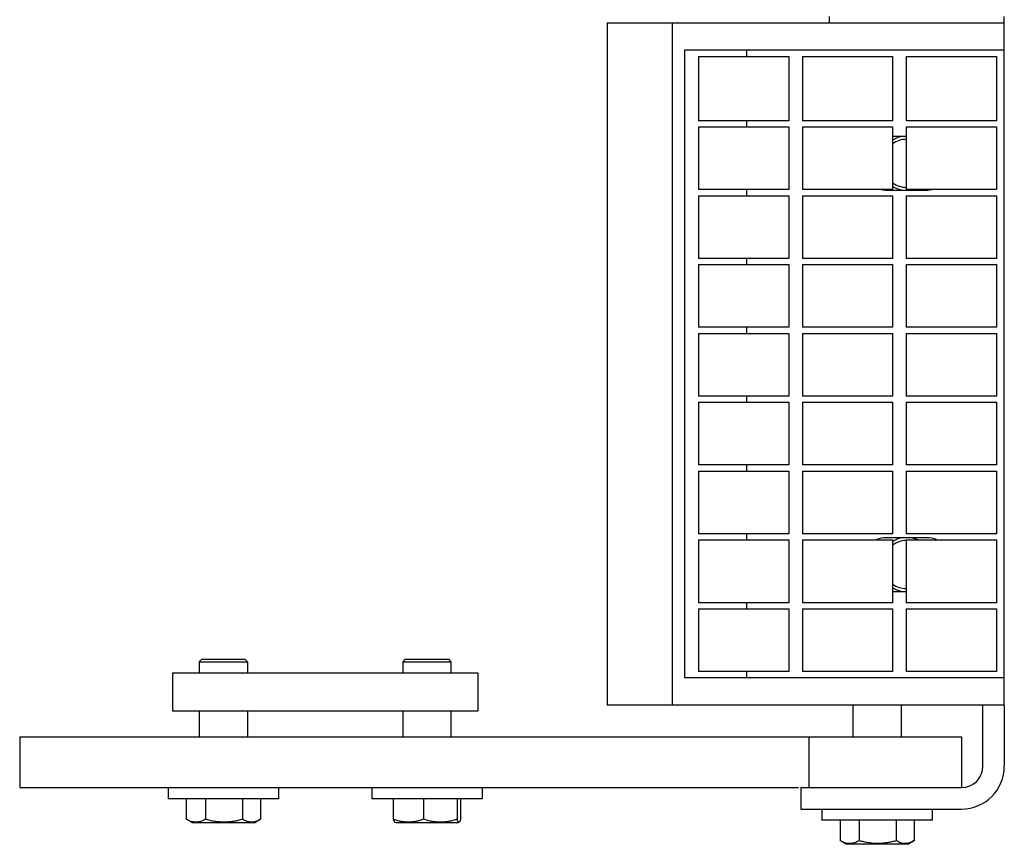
# Model space of a CAD drawing. Header units: inches. Extents: x 0 to 132, y 0 to 102.
# Tile 2 of 8: x 34.65 to 39.48, y 65.71 to 69.76. Entities that reach past the tile are written whole.
import ezdxf

# ---------------------------------------------------------------- set-up
doc = ezdxf.new("R2010")
doc.units = ezdxf.units.IN
doc.header["$LTSCALE"] = 7.26
doc.header["$MEASUREMENT"] = 0
for name, color, linetype in [('518353_WW_518353_26_BL4', 7, 'CONTINUOUS'), ('520309_BL0', 7, 'CONTINUOUS'), ('532387_BL3', 7, 'CONTINUOUS'), ('807_1829_10_1_SOLID1_BL25', 7, 'CONTINUOUS'), ('807_1829_11_1_SOLID1_BL18', 7, 'CONTINUOUS'), ('807_1829_12_1_SOLID1_BL16', 7, 'CONTINUOUS'), ('807_1829_13_1_SOLID1_BL26', 7, 'CONTINUOUS'), ('807_1829_14_1_SOLID1_BL24', 7, 'CONTINUOUS'), ('807_1829_15_1_SOLID1_BL34', 7, 'CONTINUOUS'), ('807_1829_16_1_SOLID1_BL13', 7, 'CONTINUOUS'), ('807_1829_17_1_SOLID1_BL29', 7, 'CONTINUOUS'), ('807_1829_18_1_SOLID1_BL38', 7, 'CONTINUOUS'), ('807_1829_19_1_SOLID1_BL35', 7, 'CONTINUOUS'), ('807_1829_1_1_SOLID1_BL21', 7, 'CONTINUOUS'), ('807_1829_1_SOLID1_BL17', 7, 'CONTINUOUS'), ('807_1829_20_1_SOLID1_BL22', 7, 'CONTINUOUS'), ('807_1829_21_1_SOLID1_BL32', 7, 'CONTINUOUS'), ('807_1829_23_1_SOLID1_BL14', 7, 'CONTINUOUS'), ('807_1829_24_1_SOLID1_BL31', 7, 'CONTINUOUS'), ('807_1829_25_1_SOLID1_BL23', 7, 'CONTINUOUS'), ('807_1829_26_1_SOLID1_BL15', 7, 'CONTINUOUS'), ('807_1829_27_1_SOLID1_BL33', 7, 'CONTINUOUS'), ('807_1829_2_1_SOLID1_BL19', 7, 'CONTINUOUS'), ('807_1829_3_1_SOLID1_BL27', 7, 'CONTINUOUS'), ('807_1829_4_1_SOLID1_BL12', 7, 'CONTINUOUS'), ('807_1829_5_1_SOLID1_BL30', 7, 'CONTINUOUS'), ('807_1829_6_1_SOLID1_BL11', 7, 'CONTINUOUS'), ('807_1829_7_1_SOLID1_BL37', 7, 'CONTINUOUS'), ('807_1829_8_1_SOLID1_BL36', 7, 'CONTINUOUS'), ('807_1829_9_1_SOLID1_BL28', 7, 'CONTINUOUS'), ('960616MSSF_BL1', 7, 'CONTINUOUS'), ('960616MSSF_BL2', 7, 'CONTINUOUS'), ('960616MSSF_BL6', 7, 'CONTINUOUS'), ('CUT_EXTRUDE1_1__BL8', 7, 'CONTINUOUS'), ('CUT_EXTRUDE1_2__BL227', 7, 'CONTINUOUS'), ('CUT_EXTRUDE1_3__BL7', 7, 'CONTINUOUS')]:
    doc.layers.add(name, color=color, linetype=linetype)

# ---------------------------------------------------------------- blocks, each defined once
blk = doc.blocks.new('520309_BL0', base_point=(53.6533, 51.5258))
at = {"layer": '520309_BL0', "color": 7, "linetype": 'CONTINUOUS'}
for p, q in [((34.6482, 66.2418), (39.2732, 66.2418)), ((34.6482, 66.2418), (34.6482, 65.9918)), ((38.5232, 66.2418), (38.5232, 65.9918)), ((39.2732, 66.2418), (39.2732, 65.9918)), ((34.6482, 65.9918), (38.4725, 65.9918))]:
    blk.add_line(p, q, dxfattribs=at)
blk = doc.blocks.new('960616MSSF_BL1', base_point=(35.6482, 51.7679))
at = {"layer": '960616MSSF_BL1', "color": 7, "linetype": 'CONTINUOUS'}
for p, q in [((35.5419, 66.6217), (35.5301, 66.6099)), ((35.5301, 66.6099), (35.7663, 66.6099)), ((35.5301, 66.6099), (35.5301, 66.5548)), ((35.5419, 66.6217), (35.7545, 66.6217)), ((35.7545, 66.6217), (35.7663, 66.6099)), ((35.7663, 66.6099), (35.7663, 66.5548)), ((35.5301, 66.3668), (35.5301, 66.2418)), ((35.7663, 66.3668), (35.7663, 66.2418)), ((35.3775, 65.9918), (35.3775, 65.9367)), ((35.9189, 65.9918), (35.9189, 65.9367)), ((35.9189, 65.9367), (35.3775, 65.9367)), ((35.4664, 65.9367), (35.4664, 65.8362)), ((35.5609, 65.9367), (35.5609, 65.8362)), ((35.7427, 65.9367), (35.7427, 65.8362)), ((35.83, 65.9367), (35.83, 65.8362)), ((35.4968, 65.8186), (35.4684, 65.835)), ((35.7996, 65.8186), (35.4968, 65.8186)), ((35.7996, 65.8186), (35.828, 65.835)), ((35.83, 65.8362), (35.8278, 65.8349))]:
    blk.add_line(p, q, dxfattribs=at)
for points, knots in [([(35.5609, 65.8362), (35.5571, 65.8341), (35.5495, 65.8302), (35.5377, 65.8257), (35.5257, 65.8228), (35.5136, 65.8218), (35.5015, 65.8228), (35.4896, 65.8257), (35.4778, 65.8302), (35.4702, 65.8341), (35.4664, 65.8362)], [0, 0, 0, 0, 0.130291, 0.256586, 0.379356, 0.500005, 0.620657, 0.74343, 0.869718, 1, 1, 1, 1]), ([(35.7427, 65.8362), (35.7353, 65.834), (35.7204, 65.8301), (35.6978, 65.8256), (35.6748, 65.8228), (35.6518, 65.8218), (35.6287, 65.8228), (35.6058, 65.8256), (35.5831, 65.8301), (35.5683, 65.834), (35.5609, 65.8362)], [0, 0, 0, 0, 0.125001, 0.250001, 0.375001, 0.5, 0.624999, 0.749999, 0.874999, 1, 1, 1, 1]), ([(35.8278, 65.8349), (35.8244, 65.8329), (35.8176, 65.8293), (35.8069, 65.8251), (35.7961, 65.8226), (35.7852, 65.8218), (35.7743, 65.8229), (35.7635, 65.8259), (35.7529, 65.8304), (35.7461, 65.8341), (35.7427, 65.8362)], [0, 0, 0, 0, 0.130721, 0.256745, 0.378764, 0.498542, 0.61859, 0.741338, 0.868319, 1, 1, 1, 1])]:
    blk.add_open_spline(points, degree=3, knots=knots, dxfattribs=at)
blk = doc.blocks.new('960616MSSF_BL2', base_point=(54.7079, 51.7679))
at = {"layer": '960616MSSF_BL2', "color": 7, "linetype": 'CONTINUOUS'}
for p, q in [((36.5419, 66.6217), (36.5301, 66.6099)), ((36.5301, 66.6099), (36.7663, 66.6099)), ((36.5301, 66.6099), (36.5301, 66.5548)), ((36.5419, 66.6217), (36.7545, 66.6217)), ((36.7545, 66.6217), (36.7663, 66.6099)), ((36.7663, 66.6099), (36.7663, 66.5548)), ((36.5301, 66.3668), (36.5301, 66.2418)), ((36.7663, 66.3668), (36.7663, 66.2418)), ((36.3775, 65.9918), (36.3775, 65.9367)), ((36.9189, 65.9918), (36.9189, 65.9367)), ((36.9189, 65.9367), (36.3775, 65.9367)), ((36.4829, 65.9367), (36.4829, 65.8362)), ((36.6311, 65.9367), (36.6311, 65.8362)), ((36.7964, 65.9367), (36.7964, 65.8362)), ((36.8135, 65.9367), (36.8135, 65.8362)), ((36.4968, 65.8186), (36.4896, 65.8227)), ((36.7996, 65.8186), (36.4968, 65.8186)), ((36.7996, 65.8186), (36.8068, 65.8227))]:
    blk.add_line(p, q, dxfattribs=at)
for points, knots in [([(36.4829, 65.8362), (36.4834, 65.8345), (36.4842, 65.8321), (36.4855, 65.8291), (36.4863, 65.8272), (36.4872, 65.8256), (36.4881, 65.8243), (36.489, 65.8232), (36.4897, 65.8227), (36.49, 65.8225)], [0, 0, 0, 0, 0.336466, 0.48492, 0.618825, 0.737301, 0.839906, 0.926985, 1, 1, 1, 1]), ([(36.6311, 65.8362), (36.6251, 65.834), (36.613, 65.8301), (36.5945, 65.8256), (36.5758, 65.8228), (36.557, 65.8218), (36.5381, 65.8228), (36.5194, 65.8256), (36.501, 65.8301), (36.4889, 65.834), (36.4829, 65.8362)], [0, 0, 0, 0, 0.126059, 0.251308, 0.375861, 0.500001, 0.624142, 0.748695, 0.873943, 1, 1, 1, 1]), ([(36.7964, 65.8362), (36.7897, 65.834), (36.7762, 65.8301), (36.7556, 65.8256), (36.7348, 65.8227), (36.7138, 65.8218), (36.6928, 65.8228), (36.6719, 65.8256), (36.6513, 65.8301), (36.6378, 65.834), (36.6311, 65.8362)], [0, 0, 0, 0, 0.125444, 0.250548, 0.37536, 0.5, 0.62464, 0.749452, 0.874556, 1, 1, 1, 1]), ([(36.8064, 65.8225), (36.8062, 65.8224), (36.8058, 65.8222), (36.8051, 65.8221), (36.8045, 65.8221), (36.8038, 65.8223), (36.8032, 65.8227), (36.8023, 65.8235), (36.8012, 65.8249), (36.8, 65.827), (36.7988, 65.8296), (36.7976, 65.8327), (36.7968, 65.835), (36.7964, 65.8362)], [0, 0, 0, 0, 0.037187, 0.07172, 0.105727, 0.141467, 0.180819, 0.225117, 0.331328, 0.462934, 0.619534, 0.799294, 1, 1, 1, 1]), ([(36.8135, 65.8362), (36.813, 65.8345), (36.8121, 65.8321), (36.8109, 65.8291), (36.81, 65.8272), (36.8092, 65.8256), (36.8083, 65.8243), (36.8074, 65.8232), (36.8067, 65.8227), (36.8064, 65.8225)], [0, 0, 0, 0, 0.336466, 0.48492, 0.618825, 0.737301, 0.839906, 0.926985, 1, 1, 1, 1])]:
    blk.add_open_spline(points, degree=3, knots=knots, dxfattribs=at)
blk = doc.blocks.new('532387_BL3', base_point=(54.1848, 51.7448))
at = {"layer": '532387_BL3', "color": 7, "linetype": 'CONTINUOUS'}
for p, q in [((35.3982, 66.5548), (36.8982, 66.5548)), ((35.3982, 66.5548), (35.3982, 66.3668)), ((36.8982, 66.5548), (36.8982, 66.3668)), ((36.8982, 66.3668), (35.3982, 66.3668))]:
    blk.add_line(p, q, dxfattribs=at)
blk = doc.blocks.new('518353_WW_518353_26_BL4', base_point=(68.9785, 65.7418))
at = {"layer": '518353_WW_518353_26_BL4', "color": 7, "linetype": 'CONTINUOUS'}
for p, q in [((38.6257, 69.7468), (38.6257, 69.7768)), ((39.4837, 69.7468), (39.4837, 69.7768)), ((39.3787, 66.0968), (39.3787, 66.3968)), ((39.4837, 66.395), (39.4837, 66.0968)), ((38.4837, 65.9918), (39.2737, 65.9918)), ((38.4837, 65.9918), (38.4837, 65.8868)), ((38.4837, 65.8868), (39.2737, 65.8868))]:
    blk.add_line(p, q, dxfattribs=at)
for centre, radius, start, end in [((39.0037, 69.0568), 0.133, 96.2358, 121.1084), ((39.0037, 69.0568), 0.133, 238.8982, 263.772), ((39.0037, 69.0568), 0.133, 276.2358, 283.3696), ((39.0037, 67.0868), 0.133, 96.2358, 121.1084), ((39.0037, 67.0868), 0.133, 65.8069, 83.772), ((39.0037, 67.0868), 0.133, 238.8982, 263.772), ((39.2737, 66.0968), 0.21, 270, 360), ((39.2737, 66.0968), 0.105, 270, 360)]:
    blk.add_arc(centre, radius, start, end, dxfattribs=at)
blk = doc.blocks.new('960616MSSF_BL6', base_point=(55.4457, 52.8429))
at = {"layer": '960616MSSF_BL6', "color": 7, "linetype": 'CONTINUOUS'}
for p, q in [((38.7406, 66.3968), (38.7406, 66.2418)), ((38.9768, 66.3968), (38.9768, 66.2418)), ((38.588, 65.8868), (38.588, 65.8317)), ((39.1294, 65.8868), (39.1294, 65.8317)), ((39.1294, 65.8317), (38.588, 65.8317)), ((38.6769, 65.8317), (38.6769, 65.7312)), ((38.7714, 65.8317), (38.7714, 65.7312)), ((38.9532, 65.8317), (38.9532, 65.7312)), ((39.0405, 65.8317), (39.0405, 65.7312)), ((38.7073, 65.7136), (38.6789, 65.73)), ((39.0101, 65.7136), (39.0385, 65.73)), ((39.0405, 65.7312), (39.0383, 65.7299)), ((39.0101, 65.7136), (38.7073, 65.7136))]:
    blk.add_line(p, q, dxfattribs=at)
for points, knots in [([(38.7714, 65.7312), (38.7676, 65.7291), (38.76, 65.7252), (38.7482, 65.7207), (38.7362, 65.7178), (38.7241, 65.7168), (38.712, 65.7178), (38.7001, 65.7207), (38.6883, 65.7252), (38.6807, 65.7291), (38.6769, 65.7312)], [0, 0, 0, 0, 0.130291, 0.256586, 0.379356, 0.500005, 0.620657, 0.74343, 0.869718, 1, 1, 1, 1]), ([(38.9532, 65.7312), (38.9458, 65.729), (38.9309, 65.7251), (38.9083, 65.7206), (38.8853, 65.7178), (38.8623, 65.7168), (38.8392, 65.7178), (38.8163, 65.7206), (38.7936, 65.7251), (38.7788, 65.729), (38.7714, 65.7312)], [0, 0, 0, 0, 0.125001, 0.250001, 0.375001, 0.5, 0.624999, 0.749999, 0.874999, 1, 1, 1, 1]), ([(39.0383, 65.7299), (39.0349, 65.7279), (39.0281, 65.7243), (39.0174, 65.7201), (39.0066, 65.7176), (38.9957, 65.7168), (38.9848, 65.7179), (38.974, 65.7209), (38.9634, 65.7254), (38.9566, 65.7291), (38.9532, 65.7312)], [0, 0, 0, 0, 0.130721, 0.256745, 0.378764, 0.498542, 0.61859, 0.741338, 0.868319, 1, 1, 1, 1])]:
    blk.add_open_spline(points, degree=3, knots=knots, dxfattribs=at)
blk = doc.blocks.new('CUT_EXTRUDE1_3__BL7', base_point=(39.0037, 53.6908))
at = {"layer": 'CUT_EXTRUDE1_3__BL7', "color": 7, "linetype": 'CONTINUOUS'}
for start, end in [(90.7268, 125.5039), (234.4957, 269.274)]:
    blk.add_arc((39.0037, 67.0868), 0.118, start, end, dxfattribs=at)
blk = doc.blocks.new('CUT_EXTRUDE1_1__BL8', base_point=(56.3143, 55.1408))
at = {"layer": 'CUT_EXTRUDE1_1__BL8', "color": 7, "linetype": 'CONTINUOUS'}
for p, q in [((37.5337, 69.7468), (39.4837, 69.7468)), ((37.5337, 69.7468), (37.5337, 66.3968)), ((37.8537, 66.3968), (37.8537, 69.7468)), ((39.4837, 66.3968), (39.4837, 69.7468)), ((39.4837, 69.6118), (37.9137, 69.6118)), ((37.9137, 69.6118), (37.9137, 66.5318)), ((38.2191, 69.5818), (38.2191, 69.6118)), ((38.2191, 69.2358), (38.2191, 69.2658)), ((39.0022, 69.1883), (38.9352, 69.1883)), ((38.2191, 68.8978), (38.2191, 68.9278)), ((38.9057, 68.9253), (39.1017, 68.9253)), ((38.2191, 68.5598), (38.2191, 68.5898)), ((38.2191, 68.2218), (38.2191, 68.2518)), ((38.2191, 67.8838), (38.2191, 67.9138)), ((38.2191, 67.5458), (38.2191, 67.5758)), ((38.2191, 67.2078), (38.2191, 67.2378)), ((39.1017, 67.2183), (38.9057, 67.2183)), ((38.9352, 66.9553), (39.0022, 66.9553)), ((38.2191, 66.8698), (38.2191, 66.8998)), ((38.2191, 66.5318), (38.2191, 66.5618)), ((37.9137, 66.5318), (39.4837, 66.5318)), ((39.4837, 66.3968), (37.5337, 66.3968))]:
    blk.add_line(p, q, dxfattribs=at)
for centre, start, end in [((38.9057, 69.0568), 259.2286, 270), ((39.1017, 69.0568), 270, 280.6488), ((38.9057, 67.0868), 90, 112.8481), ((39.1017, 67.0868), 67.1508, 90)]:
    blk.add_arc(centre, 0.1315, start, end, dxfattribs=at)
blk = doc.blocks.new('807_1829_6_1_SOLID1_BL11', base_point=(56.1443, 53.8758))
at = {"layer": '807_1829_6_1_SOLID1_BL11', "color": 7, "linetype": 'CONTINUOUS'}
for p, q in [((39.0022, 66.8698), (39.4452, 66.8698)), ((39.0022, 66.8698), (39.0022, 66.5618)), ((39.4452, 66.8698), (39.4452, 66.5618)), ((39.4452, 66.5618), (39.0022, 66.5618))]:
    blk.add_line(p, q, dxfattribs=at)
blk = doc.blocks.new('807_1829_4_1_SOLID1_BL12', base_point=(38.7137, 53.9865))
at = {"layer": '807_1829_4_1_SOLID1_BL12', "color": 7, "linetype": 'CONTINUOUS'}
for p, q in [((38.4922, 66.8698), (38.9352, 66.8698)), ((38.4922, 66.8698), (38.4922, 66.5618)), ((38.9352, 66.8698), (38.9352, 66.5618)), ((38.9352, 66.5618), (38.4922, 66.5618))]:
    blk.add_line(p, q, dxfattribs=at)
blk = doc.blocks.new('807_1829_16_1_SOLID1_BL13', base_point=(38.2037, 53.9865))
at = {"layer": '807_1829_16_1_SOLID1_BL13', "color": 7, "linetype": 'CONTINUOUS'}
for p, q in [((37.9822, 66.8698), (38.4252, 66.8698)), ((37.9822, 66.8698), (37.9822, 66.5618)), ((38.4252, 66.8698), (38.4252, 66.5618)), ((38.4252, 66.5618), (37.9822, 66.5618))]:
    blk.add_line(p, q, dxfattribs=at)
blk = doc.blocks.new('807_1829_23_1_SOLID1_BL14', base_point=(56.3133, 54.0448))
at = {"layer": '807_1829_23_1_SOLID1_BL14', "color": 7, "linetype": 'CONTINUOUS'}
for p, q in [((39.0022, 67.2078), (39.4452, 67.2078)), ((39.0022, 67.2078), (39.0022, 66.8998)), ((39.4452, 67.2078), (39.4452, 66.8998)), ((39.4452, 66.8998), (39.0022, 66.8998))]:
    blk.add_line(p, q, dxfattribs=at)
blk = doc.blocks.new('807_1829_26_1_SOLID1_BL15', base_point=(38.7137, 67.0538))
at = {"layer": '807_1829_26_1_SOLID1_BL15', "color": 7, "linetype": 'CONTINUOUS'}
for p, q in [((38.4922, 67.2078), (38.9352, 67.2078)), ((38.4922, 67.2078), (38.4922, 66.8998)), ((38.9352, 67.2078), (38.9352, 66.8998)), ((38.9352, 66.8998), (38.4922, 66.8998))]:
    blk.add_line(p, q, dxfattribs=at)
blk = doc.blocks.new('807_1829_12_1_SOLID1_BL16', base_point=(38.2037, 67.0538))
at = {"layer": '807_1829_12_1_SOLID1_BL16', "color": 7, "linetype": 'CONTINUOUS'}
for p, q in [((37.9822, 67.2078), (38.4252, 67.2078)), ((37.9822, 67.2078), (37.9822, 66.8998)), ((38.4252, 67.2078), (38.4252, 66.8998)), ((38.4252, 66.8998), (37.9822, 66.8998))]:
    blk.add_line(p, q, dxfattribs=at)
blk = doc.blocks.new('807_1829_1_SOLID1_BL17', base_point=(56.4823, 54.2138))
at = {"layer": '807_1829_1_SOLID1_BL17', "color": 7, "linetype": 'CONTINUOUS'}
for p, q in [((39.0022, 67.5458), (39.4452, 67.5458)), ((39.0022, 67.5458), (39.0022, 67.2378)), ((39.4452, 67.5458), (39.4452, 67.2378)), ((39.4452, 67.2378), (39.0022, 67.2378))]:
    blk.add_line(p, q, dxfattribs=at)
blk = doc.blocks.new('807_1829_11_1_SOLID1_BL18', base_point=(38.7137, 67.3918))
at = {"layer": '807_1829_11_1_SOLID1_BL18', "color": 7, "linetype": 'CONTINUOUS'}
for p, q in [((38.4922, 67.5458), (38.9352, 67.5458)), ((38.4922, 67.5458), (38.4922, 67.2378)), ((38.9352, 67.5458), (38.9352, 67.2378)), ((38.9352, 67.2378), (38.4922, 67.2378))]:
    blk.add_line(p, q, dxfattribs=at)
blk = doc.blocks.new('807_1829_2_1_SOLID1_BL19', base_point=(38.2037, 67.3918))
at = {"layer": '807_1829_2_1_SOLID1_BL19', "color": 7, "linetype": 'CONTINUOUS'}
for p, q in [((37.9822, 67.5458), (38.4252, 67.5458)), ((37.9822, 67.5458), (37.9822, 67.2378)), ((38.4252, 67.5458), (38.4252, 67.2378)), ((38.4252, 67.2378), (37.9822, 67.2378))]:
    blk.add_line(p, q, dxfattribs=at)
blk = doc.blocks.new('807_1829_1_1_SOLID1_BL21', base_point=(56.6513, 54.3828))
at = {"layer": '807_1829_1_1_SOLID1_BL21', "color": 7, "linetype": 'CONTINUOUS'}
for p, q in [((39.0022, 67.8838), (39.4452, 67.8838)), ((39.0022, 67.8838), (39.0022, 67.5758)), ((39.4452, 67.8838), (39.4452, 67.5758)), ((39.4452, 67.5758), (39.0022, 67.5758))]:
    blk.add_line(p, q, dxfattribs=at)
blk = doc.blocks.new('807_1829_20_1_SOLID1_BL22', base_point=(38.7137, 67.7298))
at = {"layer": '807_1829_20_1_SOLID1_BL22', "color": 7, "linetype": 'CONTINUOUS'}
for p, q in [((38.4922, 67.8838), (38.9352, 67.8838)), ((38.4922, 67.8838), (38.4922, 67.5758)), ((38.9352, 67.8838), (38.9352, 67.5758)), ((38.9352, 67.5758), (38.4922, 67.5758))]:
    blk.add_line(p, q, dxfattribs=at)
blk = doc.blocks.new('807_1829_25_1_SOLID1_BL23', base_point=(38.2037, 67.7298))
at = {"layer": '807_1829_25_1_SOLID1_BL23', "color": 7, "linetype": 'CONTINUOUS'}
for p, q in [((37.9822, 67.8838), (38.4252, 67.8838)), ((37.9822, 67.8838), (37.9822, 67.5758)), ((38.4252, 67.8838), (38.4252, 67.5758)), ((38.4252, 67.5758), (37.9822, 67.5758))]:
    blk.add_line(p, q, dxfattribs=at)
blk = doc.blocks.new('807_1829_14_1_SOLID1_BL24', base_point=(56.8203, 54.5518))
at = {"layer": '807_1829_14_1_SOLID1_BL24', "color": 7, "linetype": 'CONTINUOUS'}
for p, q in [((39.0022, 68.2218), (39.4452, 68.2218)), ((39.0022, 68.2218), (39.0022, 67.9138)), ((39.4452, 68.2218), (39.4452, 67.9138)), ((39.4452, 67.9138), (39.0022, 67.9138))]:
    blk.add_line(p, q, dxfattribs=at)
blk = doc.blocks.new('807_1829_10_1_SOLID1_BL25', base_point=(38.7137, 68.0678))
at = {"layer": '807_1829_10_1_SOLID1_BL25', "color": 7, "linetype": 'CONTINUOUS'}
for p, q in [((38.4922, 68.2218), (38.9352, 68.2218)), ((38.4922, 68.2218), (38.4922, 67.9138)), ((38.9352, 68.2218), (38.9352, 67.9138)), ((38.9352, 67.9138), (38.4922, 67.9138))]:
    blk.add_line(p, q, dxfattribs=at)
blk = doc.blocks.new('807_1829_13_1_SOLID1_BL26', base_point=(38.2037, 68.0678))
at = {"layer": '807_1829_13_1_SOLID1_BL26', "color": 7, "linetype": 'CONTINUOUS'}
for p, q in [((37.9822, 68.2218), (38.4252, 68.2218)), ((37.9822, 68.2218), (37.9822, 67.9138)), ((38.4252, 68.2218), (38.4252, 67.9138)), ((38.4252, 67.9138), (37.9822, 67.9138))]:
    blk.add_line(p, q, dxfattribs=at)
blk = doc.blocks.new('807_1829_3_1_SOLID1_BL27', base_point=(56.9893, 54.7208))
at = {"layer": '807_1829_3_1_SOLID1_BL27', "color": 7, "linetype": 'CONTINUOUS'}
for p, q in [((39.0022, 68.5598), (39.4452, 68.5598)), ((39.0022, 68.5598), (39.0022, 68.2518)), ((39.4452, 68.5598), (39.4452, 68.2518)), ((39.4452, 68.2518), (39.0022, 68.2518))]:
    blk.add_line(p, q, dxfattribs=at)
blk = doc.blocks.new('807_1829_9_1_SOLID1_BL28', base_point=(38.7137, 68.4058))
at = {"layer": '807_1829_9_1_SOLID1_BL28', "color": 7, "linetype": 'CONTINUOUS'}
for p, q in [((38.4922, 68.5598), (38.9352, 68.5598)), ((38.4922, 68.5598), (38.4922, 68.2518)), ((38.9352, 68.5598), (38.9352, 68.2518)), ((38.9352, 68.2518), (38.4922, 68.2518))]:
    blk.add_line(p, q, dxfattribs=at)
blk = doc.blocks.new('807_1829_17_1_SOLID1_BL29', base_point=(38.2037, 68.4058))
at = {"layer": '807_1829_17_1_SOLID1_BL29', "color": 7, "linetype": 'CONTINUOUS'}
for p, q in [((37.9822, 68.5598), (38.4252, 68.5598)), ((37.9822, 68.5598), (37.9822, 68.2518)), ((38.4252, 68.5598), (38.4252, 68.2518)), ((38.4252, 68.2518), (37.9822, 68.2518))]:
    blk.add_line(p, q, dxfattribs=at)
blk = doc.blocks.new('807_1829_5_1_SOLID1_BL30', base_point=(57.1583, 54.8898))
at = {"layer": '807_1829_5_1_SOLID1_BL30', "color": 7, "linetype": 'CONTINUOUS'}
for p, q in [((39.0022, 68.8978), (39.4452, 68.8978)), ((39.0022, 68.8978), (39.0022, 68.5898)), ((39.4452, 68.8978), (39.4452, 68.5898)), ((39.4452, 68.5898), (39.0022, 68.5898))]:
    blk.add_line(p, q, dxfattribs=at)
blk = doc.blocks.new('807_1829_24_1_SOLID1_BL31', base_point=(38.7137, 68.7438))
at = {"layer": '807_1829_24_1_SOLID1_BL31', "color": 7, "linetype": 'CONTINUOUS'}
for p, q in [((38.4922, 68.8978), (38.9352, 68.8978)), ((38.4922, 68.8978), (38.4922, 68.5898)), ((38.9352, 68.8978), (38.9352, 68.5898)), ((38.9352, 68.5898), (38.4922, 68.5898))]:
    blk.add_line(p, q, dxfattribs=at)
blk = doc.blocks.new('807_1829_21_1_SOLID1_BL32', base_point=(38.2037, 68.7438))
at = {"layer": '807_1829_21_1_SOLID1_BL32', "color": 7, "linetype": 'CONTINUOUS'}
for p, q in [((37.9822, 68.8978), (38.4252, 68.8978)), ((37.9822, 68.8978), (37.9822, 68.5898)), ((38.4252, 68.8978), (38.4252, 68.5898)), ((38.4252, 68.5898), (37.9822, 68.5898))]:
    blk.add_line(p, q, dxfattribs=at)
blk = doc.blocks.new('807_1829_27_1_SOLID1_BL33', base_point=(57.3273, 55.0588))
at = {"layer": '807_1829_27_1_SOLID1_BL33', "color": 7, "linetype": 'CONTINUOUS'}
for p, q in [((39.0022, 69.2358), (39.4452, 69.2358)), ((39.0022, 69.2358), (39.0022, 68.9278)), ((39.4452, 69.2358), (39.4452, 68.9278)), ((39.4452, 68.9278), (39.0022, 68.9278))]:
    blk.add_line(p, q, dxfattribs=at)
blk = doc.blocks.new('807_1829_15_1_SOLID1_BL34', base_point=(38.7137, 69.0818))
at = {"layer": '807_1829_15_1_SOLID1_BL34', "color": 7, "linetype": 'CONTINUOUS'}
for p, q in [((38.4922, 69.2358), (38.9352, 69.2358)), ((38.4922, 69.2358), (38.4922, 68.9278)), ((38.9352, 69.2358), (38.9352, 68.9278)), ((38.9352, 68.9278), (38.4922, 68.9278))]:
    blk.add_line(p, q, dxfattribs=at)
blk = doc.blocks.new('807_1829_19_1_SOLID1_BL35', base_point=(38.2037, 69.0818))
at = {"layer": '807_1829_19_1_SOLID1_BL35', "color": 7, "linetype": 'CONTINUOUS'}
for p, q in [((37.9822, 69.2358), (38.4252, 69.2358)), ((37.9822, 69.2358), (37.9822, 68.9278)), ((38.4252, 69.2358), (38.4252, 68.9278)), ((38.4252, 68.9278), (37.9822, 68.9278))]:
    blk.add_line(p, q, dxfattribs=at)
blk = doc.blocks.new('807_1829_8_1_SOLID1_BL36', base_point=(57.5003, 55.2318))
at = {"layer": '807_1829_8_1_SOLID1_BL36', "color": 7, "linetype": 'CONTINUOUS'}
for p, q in [((39.0022, 69.5818), (39.4452, 69.5818)), ((39.0022, 69.5818), (39.0022, 69.2658)), ((39.4452, 69.5818), (39.4452, 69.2658)), ((39.4452, 69.2658), (39.0022, 69.2658))]:
    blk.add_line(p, q, dxfattribs=at)
blk = doc.blocks.new('807_1829_7_1_SOLID1_BL37', base_point=(38.7137, 69.4238))
at = {"layer": '807_1829_7_1_SOLID1_BL37', "color": 7, "linetype": 'CONTINUOUS'}
for p, q in [((38.4922, 69.5818), (38.9352, 69.5818)), ((38.4922, 69.5818), (38.4922, 69.2658)), ((38.9352, 69.5818), (38.9352, 69.2658)), ((38.9352, 69.2658), (38.4922, 69.2658))]:
    blk.add_line(p, q, dxfattribs=at)
blk = doc.blocks.new('807_1829_18_1_SOLID1_BL38', base_point=(38.2037, 69.4238))
at = {"layer": '807_1829_18_1_SOLID1_BL38', "color": 7, "linetype": 'CONTINUOUS'}
for p, q in [((37.9822, 69.5818), (38.4252, 69.5818)), ((37.9822, 69.5818), (37.9822, 69.2658)), ((38.4252, 69.5818), (38.4252, 69.2658)), ((38.4252, 69.2658), (37.9822, 69.2658))]:
    blk.add_line(p, q, dxfattribs=at)
blk = doc.blocks.new('CUT_EXTRUDE1_2__BL227', base_point=(38.9694, 69.0568))
at = {"layer": 'CUT_EXTRUDE1_2__BL227', "color": 7, "linetype": 'CONTINUOUS'}
for start, end in [(90.7268, 125.5039), (234.4957, 269.274)]:
    blk.add_arc((39.0037, 69.0568), 0.118, start, end, dxfattribs=at)

msp = doc.modelspace()

# ---------------------------------------------------------------- block references
at = {"layer": '518353_WW_518353_26_BL4'}
msp.add_blockref('518353_WW_518353_26_BL4', (68.9785, 65.7418), dxfattribs=at)
at = {"layer": '520309_BL0'}
msp.add_blockref('520309_BL0', (53.6533, 51.5258), dxfattribs=at)
at = {"layer": '532387_BL3'}
msp.add_blockref('532387_BL3', (54.1848, 51.7448), dxfattribs=at)
at = {"layer": '807_1829_10_1_SOLID1_BL25'}
msp.add_blockref('807_1829_10_1_SOLID1_BL25', (38.7137, 68.0678), dxfattribs=at)
at = {"layer": '807_1829_11_1_SOLID1_BL18'}
msp.add_blockref('807_1829_11_1_SOLID1_BL18', (38.7137, 67.3918), dxfattribs=at)
at = {"layer": '807_1829_12_1_SOLID1_BL16'}
msp.add_blockref('807_1829_12_1_SOLID1_BL16', (38.2037, 67.0538), dxfattribs=at)
at = {"layer": '807_1829_13_1_SOLID1_BL26'}
msp.add_blockref('807_1829_13_1_SOLID1_BL26', (38.2037, 68.0678), dxfattribs=at)
at = {"layer": '807_1829_14_1_SOLID1_BL24'}
msp.add_blockref('807_1829_14_1_SOLID1_BL24', (56.8203, 54.5518), dxfattribs=at)
at = {"layer": '807_1829_15_1_SOLID1_BL34'}
msp.add_blockref('807_1829_15_1_SOLID1_BL34', (38.7137, 69.0818), dxfattribs=at)
at = {"layer": '807_1829_16_1_SOLID1_BL13'}
msp.add_blockref('807_1829_16_1_SOLID1_BL13', (38.2037, 53.9865), dxfattribs=at)
at = {"layer": '807_1829_17_1_SOLID1_BL29'}
msp.add_blockref('807_1829_17_1_SOLID1_BL29', (38.2037, 68.4058), dxfattribs=at)
at = {"layer": '807_1829_18_1_SOLID1_BL38'}
msp.add_blockref('807_1829_18_1_SOLID1_BL38', (38.2037, 69.4238), dxfattribs=at)
at = {"layer": '807_1829_19_1_SOLID1_BL35'}
msp.add_blockref('807_1829_19_1_SOLID1_BL35', (38.2037, 69.0818), dxfattribs=at)
at = {"layer": '807_1829_1_1_SOLID1_BL21'}
msp.add_blockref('807_1829_1_1_SOLID1_BL21', (56.6513, 54.3828), dxfattribs=at)
at = {"layer": '807_1829_1_SOLID1_BL17'}
msp.add_blockref('807_1829_1_SOLID1_BL17', (56.4823, 54.2138), dxfattribs=at)
at = {"layer": '807_1829_20_1_SOLID1_BL22'}
msp.add_blockref('807_1829_20_1_SOLID1_BL22', (38.7137, 67.7298), dxfattribs=at)
at = {"layer": '807_1829_21_1_SOLID1_BL32'}
msp.add_blockref('807_1829_21_1_SOLID1_BL32', (38.2037, 68.7438), dxfattribs=at)
at = {"layer": '807_1829_23_1_SOLID1_BL14'}
msp.add_blockref('807_1829_23_1_SOLID1_BL14', (56.3133, 54.0448), dxfattribs=at)
at = {"layer": '807_1829_24_1_SOLID1_BL31'}
msp.add_blockref('807_1829_24_1_SOLID1_BL31', (38.7137, 68.7438), dxfattribs=at)
at = {"layer": '807_1829_25_1_SOLID1_BL23'}
msp.add_blockref('807_1829_25_1_SOLID1_BL23', (38.2037, 67.7298), dxfattribs=at)
at = {"layer": '807_1829_26_1_SOLID1_BL15'}
msp.add_blockref('807_1829_26_1_SOLID1_BL15', (38.7137, 67.0538), dxfattribs=at)
at = {"layer": '807_1829_27_1_SOLID1_BL33'}
msp.add_blockref('807_1829_27_1_SOLID1_BL33', (57.3273, 55.0588), dxfattribs=at)
at = {"layer": '807_1829_2_1_SOLID1_BL19'}
msp.add_blockref('807_1829_2_1_SOLID1_BL19', (38.2037, 67.3918), dxfattribs=at)
at = {"layer": '807_1829_3_1_SOLID1_BL27'}
msp.add_blockref('807_1829_3_1_SOLID1_BL27', (56.9893, 54.7208), dxfattribs=at)
at = {"layer": '807_1829_4_1_SOLID1_BL12'}
msp.add_blockref('807_1829_4_1_SOLID1_BL12', (38.7137, 53.9865), dxfattribs=at)
at = {"layer": '807_1829_5_1_SOLID1_BL30'}
msp.add_blockref('807_1829_5_1_SOLID1_BL30', (57.1583, 54.8898), dxfattribs=at)
at = {"layer": '807_1829_6_1_SOLID1_BL11'}
msp.add_blockref('807_1829_6_1_SOLID1_BL11', (56.1443, 53.8758), dxfattribs=at)
at = {"layer": '807_1829_7_1_SOLID1_BL37'}
msp.add_blockref('807_1829_7_1_SOLID1_BL37', (38.7137, 69.4238), dxfattribs=at)
at = {"layer": '807_1829_8_1_SOLID1_BL36'}
msp.add_blockref('807_1829_8_1_SOLID1_BL36', (57.5003, 55.2318), dxfattribs=at)
at = {"layer": '807_1829_9_1_SOLID1_BL28'}
msp.add_blockref('807_1829_9_1_SOLID1_BL28', (38.7137, 68.4058), dxfattribs=at)
at = {"layer": '960616MSSF_BL1'}
msp.add_blockref('960616MSSF_BL1', (35.6482, 51.7679), dxfattribs=at)
at = {"layer": '960616MSSF_BL2'}
msp.add_blockref('960616MSSF_BL2', (54.7079, 51.7679), dxfattribs=at)
at = {"layer": '960616MSSF_BL6'}
msp.add_blockref('960616MSSF_BL6', (55.4457, 52.8429), dxfattribs=at)
at = {"layer": 'CUT_EXTRUDE1_1__BL8'}
msp.add_blockref('CUT_EXTRUDE1_1__BL8', (56.3143, 55.1408), dxfattribs=at)
at = {"layer": 'CUT_EXTRUDE1_2__BL227'}
msp.add_blockref('CUT_EXTRUDE1_2__BL227', (38.9694, 69.0568), dxfattribs=at)
at = {"layer": 'CUT_EXTRUDE1_3__BL7'}
msp.add_blockref('CUT_EXTRUDE1_3__BL7', (39.0037, 53.6908), dxfattribs=at)

doc.saveas('drawing.dxf')
